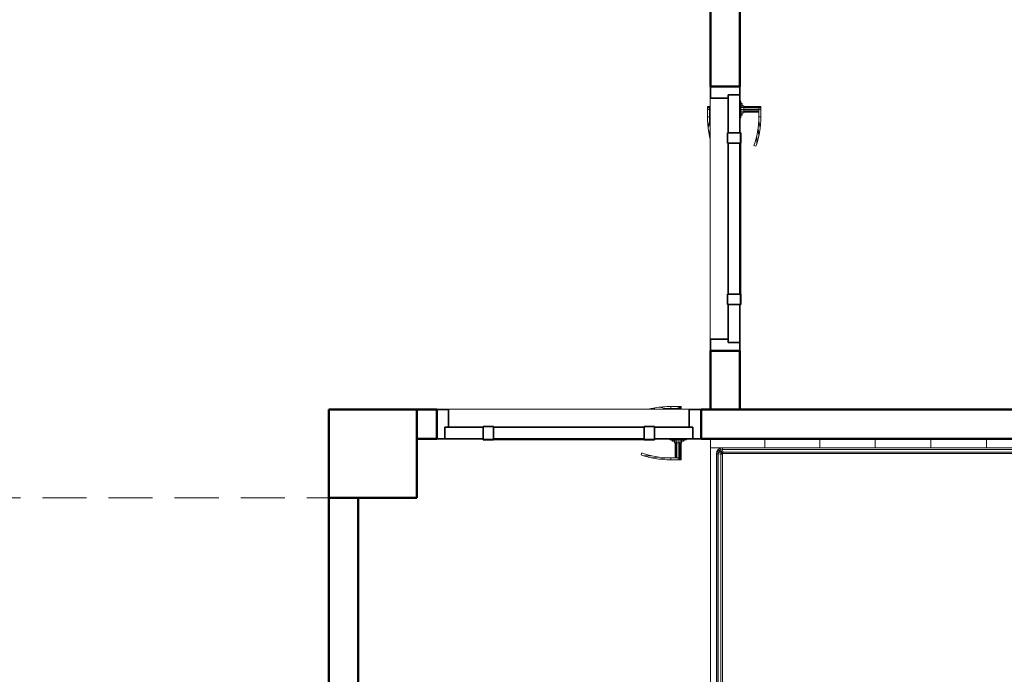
# Model space of a CAD drawing. Header units: millimetres. Extents: x -121 to 18322, y 1231 to 43947.
# Tile 18 of 31: x 12030 to 15382, y 37775 to 40003. Entities that reach past the tile are written whole.
import ezdxf

# ---------------------------------------------------------------- set-up
doc = ezdxf.new("R2010")
doc.units = ezdxf.units.MM
doc.linetypes.add('ADSK_Штриховая_ш3 п1_5', pattern=[225, 150, -75])
for name, color, linetype, lineweight in [('A-COLS-____-MCUT', 52, 'Continuous', 50), ('A-COLS-____-OTLN', 52, 'Continuous', 20), ('A-DETL-____-MBND', 5, 'ADSK_Штриховая_ш3 п1_5', 20), ('A-DOOR-____-MCUT', 31, 'Continuous', 35), ('A-DOOR-____-OTLN', 31, 'Continuous', 20), ('A-GENM-____-MCUT', 13, 'Continuous', 50), ('A-GENM-____-OTLN', 13, 'Continuous', 20), ('A-WALL-____-MCUT', 113, 'Continuous', 50), ('A-WALL-____-OTLN', 113, 'Continuous', 20), ('I-FURN-____-OTLN', 30, 'Continuous', 20)]:
    doc.layers.add(name, color=color, linetype=linetype, lineweight=lineweight)

# ---------------------------------------------------------------- blocks, each defined once
blk = doc.blocks.new('Прямая форма - 83 new-610940-В_Этаж 04_Канализация')
at = {"layer": 'A-WALL-____-MCUT', "color": 53}
for p, q in [((2443.8, 100), (300, 100)), ((300, 100), (300, 0)), ((2443.8, 0), (2443.8, 100)), ((300, 0), (2443.8, 0))]:
    blk.add_line(p, q, dxfattribs=at)
blk = doc.blocks.new('Прямая форма - SW - 009-610941-В_Этаж 04_Канализация')
blk.add_blockref('Прямая форма - 83 new-610940-В_Этаж 04_Канализация', (0, 0))
blk = doc.blocks.new('Прямая форма - 83 new-608765-В_Этаж 04_Канализация')
at = {"layer": 'A-DOOR-____-MCUT', "color": 133}
for p, q in [((-422, 0), (-450, 0)), ((-450, 0), (-450, -100)), ((-292, 0), (-422, 0)), ((-422, 0), (-422, -40)), ((-422, -40), (-422, 0)), ((-257, 2.5), (-292, 2.5)), ((-292, 2.5), (-292, -42.5)), ((-292, -40), (-292, 0)), ((-257, -42.5), (-257, 2.5)), ((257, 0), (-257, 0)), ((-257, 0), (-257, -40)), ((292, 2.5), (257, 2.5)), ((257, 2.5), (257, -42.5)), ((257, -40), (257, 0)), ((292, -42.5), (292, 2.5)), ((422, 0), (292, 0)), ((292, 0), (292, -40)), ((450, 0), (422, 0)), ((422, 0), (422, -40)), ((422, -40), (422, 0)), ((450, -100), (450, 0)), ((-422, -40), (-292, -40)), ((-410, -40), (-422, -40)), ((-410, -100), (-410, -40)), ((-292, -42.5), (-257, -42.5)), ((-257, -40), (257, -40)), ((257, -42.5), (292, -42.5)), ((292, -40), (422, -40)), ((422, -40), (410, -40)), ((410, -40), (410, -100)), ((-450, -100), (-410, -100)), ((410, -100), (450, -100))]:
    blk.add_line(p, q, dxfattribs=at)
at = {"layer": 'A-DOOR-____-OTLN', "color": 9}
for p, q in [((-382, 71), (-380.7, 71)), ((-382, 71), (-382, 64)), ((-380.7, 71), (-377, 71)), ((-380.7, 71), (-380.7, 64)), ((-377, 71), (-372, 71)), ((-377, 71), (-377, 64)), ((-372, 71), (-347, 71)), ((-372, 71), (-372, 64)), ((-347, 71), (-347, 64)), ((-333.6, 71), (-347, 71)), ((-347, 71), (-347, 64)), ((-333.9, 64), (-306.9, 68.7)), ((-306.9, 68.7), (-333.6, 71)), ((-280.5, 64), (-306.9, 68.7)), ((-380.7, 64), (-382, 64)), ((-382, 64), (-380.7, 64)), ((-382, 64), (-382, 13)), ((-377, 64), (-380.7, 64)), ((-380.7, 64), (-377, 64)), ((-380.7, 64), (-380.7, 13)), ((-372, 64), (-377, 64)), ((-377, 64), (-372, 64)), ((-377, 64), (-377, 13)), ((-347, 64), (-372, 64)), ((-372, 64), (-372, 13)), ((-367, 13), (-367, 64)), ((-363.3, 13), (-363.3, 64)), ((-362, 64), (-362, 13)), ((-347, 64), (-333.9, 64)), ((-307.8, 61.7), (-333.9, 64)), ((-307.8, 61.7), (-280.5, 64)), ((-282, 57.2), (-307.8, 61.7)), ((-256.7, 50.4), (-282, 57.2)), ((-254.6, 57.1), (-282, 57.2)), ((-280.5, 64), (-254.6, 57.1)), ((-248.8, 47.5), (-256.7, 50.4)), ((-254.6, 57.1), (-246.5, 54.1)), ((-246.5, 54.1), (-248.8, 47.5)), ((-343.5, 3), (-400.5, 3)), ((-400.5, 3), (-400.5, 1)), ((-394, 3), (-392, 7)), ((-392, 7), (-389.3, 7)), ((-391.1, 3), (-389.3, 7)), ((-389.3, 7), (-384.6, 7)), ((-385, 3), (-384, 13)), ((-384, 13), (-382.4, 13)), ((-383.3, 3), (-382.4, 13)), ((-382.4, 13), (-378, 13)), ((-378.5, 3), (-378, 13)), ((-378, 13), (-372, 13)), ((-372, 13), (-366, 13)), ((-372, 3), (-372, 13)), ((-366, 13), (-361.6, 13)), ((-365.5, 3), (-366, 13)), ((-361.6, 13), (-360, 13)), ((-361.6, 13), (-360.7, 3)), ((-360, 13), (-359, 3)), ((-359.4, 7), (-354.7, 7)), ((-354.7, 7), (-352, 7)), ((-354.7, 7), (-352.9, 3)), ((-352, 7), (-350, 3)), ((-343.5, 1), (-343.5, 3)), ((-257, 2.5), (-253.6, 2.5)), ((-253.6, 2.5), (-250.3, 2.5)), ((-253.6, 2.5), (-253.6, 1)), ((-250.3, 2.5), (-247, 2.5)), ((-250.3, 2.5), (-250.3, 1)), ((-247, 2.5), (-243.9, 2.5)), ((-247, 2.5), (-247, 1)), ((-243.9, 2.5), (-240.9, 2.5)), ((-243.9, 2.5), (-243.9, 1)), ((-240.9, 2.5), (-238, 2.5)), ((-240.9, 2.5), (-240.9, 1)), ((-238, 2.5), (-235.3, 2.5)), ((-238, 2.5), (-238, 1)), ((-235.3, 2.5), (-232.7, 2.5)), ((-235.3, 2.5), (-235.3, 1)), ((-232.7, 2.5), (-230.3, 2.5)), ((-232.7, 2.5), (-232.7, 1)), ((-230.3, 2.5), (-227.9, 2.5)), ((-230.3, 2.5), (-230.3, 1)), ((-227.9, 2.5), (-225.8, 2.5)), ((-227.9, 2.5), (-227.9, 1)), ((-225.8, 2.5), (-223.8, 2.5)), ((-225.8, 2.5), (-225.8, 1)), ((-223.8, 2.5), (-222, 2.5)), ((-223.8, 2.5), (-223.8, 1)), ((-222, 2.5), (0, 2.5)), ((-222, 2.5), (-222, 1)), ((0, 2.5), (222, 2.5)), ((222, 2.5), (223.8, 2.5)), ((222, 2.5), (222, 1)), ((223.8, 2.5), (225.8, 2.5)), ((223.8, 2.5), (223.8, 1)), ((225.8, 2.5), (227.9, 2.5)), ((225.8, 2.5), (225.8, 1)), ((227.9, 2.5), (230.3, 2.5)), ((227.9, 2.5), (227.9, 1)), ((230.3, 2.5), (232.7, 2.5)), ((230.3, 2.5), (230.3, 1)), ((232.7, 2.5), (235.3, 2.5)), ((232.7, 2.5), (232.7, 1)), ((235.3, 2.5), (238, 2.5)), ((235.3, 2.5), (235.3, 1)), ((238, 2.5), (240.9, 2.5)), ((238, 2.5), (238, 1)), ((240.9, 2.5), (243.9, 2.5)), ((240.9, 2.5), (240.9, 1)), ((243.9, 2.5), (247, 2.5)), ((243.9, 2.5), (243.9, 1)), ((247, 2.5), (250.3, 2.5)), ((247, 2.5), (247, 1)), ((250.3, 2.5), (253.6, 2.5)), ((250.3, 2.5), (250.3, 1)), ((253.6, 2.5), (257, 2.5)), ((253.6, 2.5), (253.6, 1)), ((-382, -101), (-382, -104)), ((-382, -104), (-380.7, -104)), ((-382, -104), (-382, -111)), ((-380.7, -104), (-382, -104)), ((-380.7, -111), (-382, -111)), ((-380.7, -101), (-380.7, -104)), ((-380.7, -104), (-377, -104)), ((-380.7, -104), (-380.7, -111)), ((-377, -104), (-380.7, -104)), ((-377, -111), (-380.7, -111)), ((-377, -101), (-377, -104)), ((-377, -104), (-372, -104)), ((-377, -104), (-377, -111)), ((-377, -104), (-372, -104)), ((-372, -111), (-377, -111)), ((-372, -101), (-372, -104)), ((-372, -104), (-347, -104)), ((-372, -104), (-372, -111)), ((-347, -111), (-372, -111)), ((-367, -104), (-367, -101)), ((-363.3, -104), (-363.3, -101)), ((-362, -101), (-362, -104)), ((-347, -104), (-347, -111)), ((-333.9, -104), (-347, -104)), ((-347, -104), (-347, -111)), ((-347, -111), (-333.6, -111)), ((-307.8, -101.7), (-333.9, -104)), ((-306.9, -108.7), (-333.9, -104)), ((-333.6, -111), (-306.9, -108.7)), ((-307.8, -101.7), (-303.7, -101)), ((-280.5, -104), (-307.8, -101.7)), ((-280.5, -104), (-306.9, -108.7)), ((-269.3, -101), (-280.5, -104))]:
    blk.add_line(p, q, dxfattribs=at)
blk = doc.blocks.new('Прямая форма - DOO - 006-610943-В_Этаж 04_Канализация')
blk.add_blockref('Прямая форма - 83 new-608765-В_Этаж 04_Канализация', (450, 100))
blk = doc.blocks.new('Прямая форма - 83 new-611346-В_Этаж 04_Канализация')
at = {"layer": 'I-FURN-____-OTLN', "color": 9}
for p, q in [((-750, -30), (-750, 0)), ((-750, -30), (-750, 0)), ((-565.4, -30), (-565.4, 0)), ((-565.4, -30), (-565.4, 0)), ((-378.3, -30), (-378.3, 0)), ((-378.3, -30), (-378.3, 0)), ((-189.6, -30), (-189.6, 0)), ((-189.6, -30), (-189.6, 0)), ((0, -30), (0, 0)), ((0, -30), (0, 0)), ((189.6, -30), (189.6, 0)), ((189.6, -30), (189.6, 0)), ((378.3, -30), (378.3, 0)), ((378.3, -30), (378.3, 0)), ((565.4, -30), (565.4, 0)), ((565.4, -30), (565.4, 0)), ((-750, -1970), (-750, -30)), ((-565.4, -30), (-750, -30)), ((-750, -30), (-565.4, -30)), ((-724.1, -35.9), (-717.7, -31.5)), ((-723.7, -36.3), (-717.4, -32.2)), ((-717.7, -31.5), (-710, -30)), ((-717.4, -32.2), (-717.7, -31.5)), ((-717.4, -32.2), (-709.9, -30.7)), ((-715.4, -37), (-717.4, -32.2)), ((-709.9, -30.7), (-710, -30)), ((-709.9, -30.7), (709.9, -30.7)), ((-709.4, -35.9), (-709.9, -30.7)), ((-378.3, -30), (-565.4, -30)), ((-565.4, -30), (-378.3, -30)), ((-189.6, -30), (-378.3, -30)), ((-378.3, -30), (-189.6, -30)), ((0, -30), (-189.6, -30)), ((-189.6, -30), (0, -30)), ((189.6, -30), (0, -30)), ((0, -30), (189.6, -30)), ((378.3, -30), (189.6, -30)), ((189.6, -30), (378.3, -30)), ((565.4, -30), (378.3, -30)), ((378.3, -30), (565.4, -30)), ((750, -30), (565.4, -30)), ((565.4, -30), (750, -30)), ((709.4, -35.9), (709.9, -30.7)), ((709.9, -30.7), (710, -30)), ((709.9, -30.7), (717.4, -32.2)), ((710, -30), (717.7, -31.5)), ((715.4, -37), (717.4, -32.2)), ((717.4, -32.2), (717.7, -31.5)), ((717.4, -32.2), (723.7, -36.3)), ((717.7, -31.5), (724.1, -35.9)), ((750, 0), (750, -300)), ((1050, 0), (1050, -300)), ((-730, -50), (-728.5, -42.3)), ((-730, -1950), (-730, -50)), ((-729.3, -50.1), (-730, -50)), ((-729.3, -50.1), (-727.8, -42.6)), ((-729.3, -1949.9), (-729.3, -50.1)), ((-724.1, -50.6), (-729.3, -50.1)), ((-728.5, -42.3), (-724.1, -35.9)), ((-727.8, -42.6), (-728.5, -42.3)), ((-727.8, -42.6), (-723.7, -36.3)), ((-723, -44.6), (-727.8, -42.6)), ((-723.7, -36.3), (-724.1, -35.9)), ((-724.1, -50.6), (-723, -44.6)), ((-724.1, -1949.4), (-724.1, -50.6)), ((-715.2, -51.5), (-724.1, -50.6)), ((-719.9, -40.1), (-723.7, -36.3)), ((-723, -44.6), (-719.9, -40.1)), ((-714.5, -48.1), (-723, -44.6)), ((-719.9, -40.1), (-715.4, -37)), ((-713.5, -46.5), (-719.9, -40.1)), ((-715.4, -37), (-709.4, -35.9)), ((-711.9, -45.5), (-715.4, -37)), ((-715.2, -51.5), (-714.5, -48.1)), ((-715.2, -1948.5), (-715.2, -51.5)), ((-710, -52), (-715.2, -51.5)), ((-714.5, -48.1), (-713.5, -46.5)), ((-710, -50), (-714.5, -48.1)), ((-713.5, -46.5), (-711.9, -45.5)), ((-710, -50), (-713.5, -46.5)), ((-711.9, -45.5), (-708.5, -44.8)), ((-710, -50), (-711.9, -45.5)), ((-709.7, -50.3), (-710, -50)), ((-710, -52), (-709.7, -50.3)), ((-710, -1948), (-710, -52)), ((-709.7, -50.3), (-708, -50)), ((-709.4, -35.9), (709.4, -35.9)), ((-708.5, -44.8), (-709.4, -35.9)), ((-708.5, -44.8), (708.5, -44.8)), ((-708, -50), (-708.5, -44.8)), ((-708, -50), (708, -50)), ((708, -50), (708.5, -44.8)), ((708, -50), (709.7, -50.3)), ((708.5, -44.8), (709.4, -35.9)), ((708.5, -44.8), (711.9, -45.5)), ((709.4, -35.9), (715.4, -37)), ((709.7, -50.3), (710, -50)), ((709.7, -50.3), (710, -52)), ((710, -50), (711.9, -45.5)), ((710, -50), (713.5, -46.5)), ((710, -50), (714.5, -48.1)), ((710, -52), (715.2, -51.5)), ((710, -52), (710, -1948)), ((711.9, -45.5), (715.4, -37)), ((711.9, -45.5), (713.5, -46.5)), ((713.5, -46.5), (719.9, -40.1)), ((713.5, -46.5), (714.5, -48.1)), ((714.5, -48.1), (723, -44.6)), ((714.5, -48.1), (715.2, -51.5)), ((715.2, -51.5), (724.1, -50.6)), ((715.2, -51.5), (715.2, -1948.5)), ((715.4, -37), (719.9, -40.1)), ((719.9, -40.1), (723.7, -36.3)), ((719.9, -40.1), (723, -44.6)), ((723, -44.6), (727.8, -42.6)), ((723, -44.6), (724.1, -50.6)), ((723.7, -36.3), (724.1, -35.9)), ((723.7, -36.3), (727.8, -42.6)), ((724.1, -35.9), (728.5, -42.3)), ((724.1, -50.6), (729.3, -50.1)), ((724.1, -50.6), (724.1, -1949.4)), ((727.8, -42.6), (728.5, -42.3)), ((727.8, -42.6), (729.3, -50.1)), ((728.5, -42.3), (730, -50)), ((729.3, -50.1), (730, -50)), ((729.3, -50.1), (729.3, -1949.9)), ((730, -50), (730, -1950)), ((750, -300), (1050, -300)), ((750, -300), (750, -1970)), ((888, -315), (888, -300)), ((889.6, -315), (889.6, -300)), ((894, -315), (894, -300)), ((900, -315), (900, -300)), ((906, -315), (906, -300)), ((910.4, -315), (910.4, -300)), ((912, -315), (912, -300)), ((888, -315), (889.6, -315)), ((889.6, -315), (894, -315)), ((894, -315), (900, -315)), ((900, -315), (906, -315)), ((906, -315), (910.4, -315)), ((910.4, -315), (912, -315)), ((-565.4, -1970), (-750, -1970)), ((-750, -2000), (-750, -1970)), ((-750, -1970), (-565.4, -1970)), ((-750, -2000), (-750, -1970)), ((-729.3, -1949.9), (-730, -1950)), ((-728.5, -1957.7), (-730, -1950)), ((-724.1, -1949.4), (-729.3, -1949.9)), ((-727.8, -1957.4), (-729.3, -1949.9)), ((-727.8, -1957.4), (-728.5, -1957.7)), ((-724.1, -1964.1), (-728.5, -1957.7)), ((-723, -1955.4), (-727.8, -1957.4)), ((-723.7, -1963.7), (-727.8, -1957.4)), ((-715.2, -1948.5), (-724.1, -1949.4)), ((-723, -1955.4), (-724.1, -1949.4)), ((-723.7, -1963.7), (-724.1, -1964.1)), ((-717.7, -1968.5), (-724.1, -1964.1)), ((-719.9, -1959.9), (-723.7, -1963.7)), ((-717.4, -1967.8), (-723.7, -1963.7)), ((-714.5, -1951.9), (-723, -1955.4)), ((-719.9, -1959.9), (-723, -1955.4)), ((-713.5, -1953.5), (-719.9, -1959.9)), ((-715.4, -1963), (-719.9, -1959.9)), ((-717.4, -1967.8), (-717.7, -1968.5)), ((-710, -1970), (-717.7, -1968.5)), ((-715.4, -1963), (-717.4, -1967.8)), ((-709.9, -1969.3), (-717.4, -1967.8)), ((-711.9, -1954.5), (-715.4, -1963)), ((-709.4, -1964.1), (-715.4, -1963)), ((-710, -1948), (-715.2, -1948.5)), ((-714.5, -1951.9), (-715.2, -1948.5)), ((-710, -1950), (-714.5, -1951.9)), ((-713.5, -1953.5), (-714.5, -1951.9)), ((-710, -1950), (-713.5, -1953.5)), ((-711.9, -1954.5), (-713.5, -1953.5)), ((-710, -1950), (-711.9, -1954.5)), ((-708.5, -1955.2), (-711.9, -1954.5)), ((-709.7, -1949.7), (-710, -1948)), ((-709.7, -1949.7), (-710, -1950)), ((-709.9, -1969.3), (-710, -1970)), ((-709.4, -1964.1), (-709.9, -1969.3)), ((709.9, -1969.3), (-709.9, -1969.3)), ((-708, -1950), (-709.7, -1949.7)), ((-708.5, -1955.2), (-709.4, -1964.1)), ((709.4, -1964.1), (-709.4, -1964.1)), ((-708, -1950), (-708.5, -1955.2)), ((708.5, -1955.2), (-708.5, -1955.2)), ((708, -1950), (-708, -1950)), ((-378.3, -1970), (-565.4, -1970)), ((-565.4, -2000), (-565.4, -1970)), ((-565.4, -1970), (-378.3, -1970)), ((-565.4, -2000), (-565.4, -1970)), ((-378.3, -1970), (-189.6, -1970)), ((-378.3, -2000), (-378.3, -1970)), ((-378.3, -1970), (-189.6, -1970)), ((-378.3, -2000), (-378.3, -1970)), ((-189.6, -1970), (0, -1970)), ((-189.6, -2000), (-189.6, -1970)), ((-189.6, -1970), (0, -1970)), ((-189.6, -2000), (-189.6, -1970)), ((0, -1970), (189.6, -1970)), ((0, -2000), (0, -1970)), ((0, -1970), (189.6, -1970)), ((0, -2000), (0, -1970)), ((189.6, -1970), (378.3, -1970)), ((189.6, -2000), (189.6, -1970)), ((189.6, -1970), (378.3, -1970)), ((189.6, -2000), (189.6, -1970)), ((378.3, -1970), (565.4, -1970)), ((378.3, -2000), (378.3, -1970)), ((378.3, -1970), (565.4, -1970)), ((378.3, -2000), (378.3, -1970)), ((565.4, -1970), (750, -1970)), ((565.4, -2000), (565.4, -1970)), ((565.4, -1970), (750, -1970)), ((565.4, -2000), (565.4, -1970)), ((709.7, -1949.7), (708, -1950)), ((708, -1950), (708.5, -1955.2)), ((711.9, -1954.5), (708.5, -1955.2)), ((708.5, -1955.2), (709.4, -1964.1)), ((715.4, -1963), (709.4, -1964.1)), ((709.4, -1964.1), (709.9, -1969.3)), ((710, -1948), (709.7, -1949.7)), ((709.7, -1949.7), (710, -1950)), ((717.4, -1967.8), (709.9, -1969.3)), ((709.9, -1969.3), (710, -1970)), ((715.2, -1948.5), (710, -1948)), ((710, -1950), (714.5, -1951.9)), ((710, -1950), (713.5, -1953.5)), ((710, -1950), (711.9, -1954.5)), ((717.7, -1968.5), (710, -1970)), ((713.5, -1953.5), (711.9, -1954.5)), ((711.9, -1954.5), (715.4, -1963)), ((714.5, -1951.9), (713.5, -1953.5)), ((713.5, -1953.5), (719.9, -1959.9)), ((715.2, -1948.5), (714.5, -1951.9)), ((714.5, -1951.9), (723, -1955.4)), ((724.1, -1949.4), (715.2, -1948.5)), ((719.9, -1959.9), (715.4, -1963)), ((715.4, -1963), (717.4, -1967.8)), ((723.7, -1963.7), (717.4, -1967.8)), ((717.4, -1967.8), (717.7, -1968.5)), ((724.1, -1964.1), (717.7, -1968.5)), ((723, -1955.4), (719.9, -1959.9)), ((719.9, -1959.9), (723.7, -1963.7)), ((724.1, -1949.4), (723, -1955.4)), ((723, -1955.4), (727.8, -1957.4)), ((727.8, -1957.4), (723.7, -1963.7)), ((723.7, -1963.7), (724.1, -1964.1)), ((729.3, -1949.9), (724.1, -1949.4)), ((728.5, -1957.7), (724.1, -1964.1)), ((729.3, -1949.9), (727.8, -1957.4)), ((727.8, -1957.4), (728.5, -1957.7)), ((730, -1950), (728.5, -1957.7)), ((730, -1950), (729.3, -1949.9)), ((750, -2000), (750, -1970)), ((750, -2000), (750, -1970)), ((-565.4, -2000), (-750, -2000)), ((-750, -2000), (-565.4, -2000)), ((-378.3, -2000), (-565.4, -2000)), ((-565.4, -2000), (-378.3, -2000)), ((-189.6, -2000), (-378.3, -2000)), ((-378.3, -2000), (-189.6, -2000)), ((0, -2000), (-189.6, -2000)), ((-189.6, -2000), (0, -2000)), ((189.6, -2000), (0, -2000)), ((0, -2000), (189.6, -2000)), ((378.3, -2000), (189.6, -2000)), ((189.6, -2000), (378.3, -2000)), ((565.4, -2000), (378.3, -2000)), ((378.3, -2000), (565.4, -2000)), ((750, -2000), (565.4, -2000)), ((565.4, -2000), (750, -2000))]:
    blk.add_line(p, q, dxfattribs=at)
blk = doc.blocks.new('Прямая форма - FU - 050-611347-В_Этаж 04_Канализация')
blk.add_blockref('Прямая форма - 83 new-611346-В_Этаж 04_Канализация', (0, 0))
blk = doc.blocks.new('Прямая форма - 83 new-611352-В_Этаж 04_Канализация')
at = {"layer": 'A-WALL-____-MCUT', "color": 53}
for p, q in [((400, 100), (100, 100)), ((100, 100), (100, 0)), ((400, 0), (400, 100)), ((1500, 100), (1300, 100)), ((1300, 100), (1300, 0)), ((1500, 0), (1500, 100)), ((100, 0), (400, 0)), ((1300, 0), (1500, 0))]:
    blk.add_line(p, q, dxfattribs=at)
blk = doc.blocks.new('Прямая форма - SW - 008-611353-В_Этаж 04_Канализация')
blk.add_blockref('Прямая форма - 83 new-611352-В_Этаж 04_Канализация', (0, 0))
blk = doc.blocks.new('Family - DOO - 006-611355-В_Этаж 04_Канализация')
at = {"layer": 'A-GENM-____-MCUT', "lineweight": 9}
for p, q in [((450, 101), (-450, 101)), ((-450, 101), (-450, -1)), ((450, -1), (450, 101)), ((-450, -1), (450, -1))]:
    blk.add_line(p, q, dxfattribs=at)
blk = doc.blocks.new('Прямая форма - 83 new-611367-В_Этаж 04_Канализация')
at = {"layer": 'A-WALL-____-MCUT', "color": 53}
for p, q in [((367.3, 0), (300, 0)), ((300, 0), (300, -100)), ((367.3, -100), (367.3, 0)), ((3300, 0), (1267.3, 0)), ((1267.3, 0), (1267.3, -100)), ((3300, -100), (3300, 0)), ((300, -100), (367.3, -100)), ((1267.3, -100), (3300, -100))]:
    blk.add_line(p, q, dxfattribs=at)
blk = doc.blocks.new('Прямая форма - SW - 012-611368-В_Этаж 04_Канализация')
blk.add_blockref('Прямая форма - 83 new-611367-В_Этаж 04_Канализация', (0, 0))
blk = doc.blocks.new('Family - DOO - 007-611370-В_Этаж 04_Канализация')
at = {"layer": 'A-GENM-____-MCUT', "lineweight": 9}
for p, q in [((450, 1), (-450, 1)), ((-450, 1), (-450, -101)), ((450, -101), (450, 1)), ((-450, -101), (450, -101))]:
    blk.add_line(p, q, dxfattribs=at)
blk = doc.blocks.new('Прямая форма - DOO - 007-611794-В_Этаж 04_Канализация')
blk.add_blockref('Прямая форма - 83 new-608765-В_Этаж 04_Канализация', (450, 100))
blk = doc.blocks.new('Прямая форма - 83 new-611835-В_Этаж 04_Канализация')
at = {"layer": 'A-COLS-____-MCUT', "color": 53}
for p, q in [((150, 150), (-150, 150)), ((-150, 150), (-150, -150)), ((150, -150), (150, 150)), ((-150, -150), (150, -150))]:
    blk.add_line(p, q, dxfattribs=at)
blk = doc.blocks.new('Прямая форма - CRE - 002-611836-В_Этаж 04_Канализация')
blk.add_blockref('Прямая форма - 83 new-611835-В_Этаж 04_Канализация', (0, 0))
blk = doc.blocks.new('Прямая форма - 83 new-611861-В_Этаж 04_Канализация')
at = {"layer": 'A-DETL-____-MBND', "color": 9}
blk.add_line((5100, 600), (7200, 600), dxfattribs=at)
blk = doc.blocks.new('Прямая форма - SLA - 014-611862-В_Этаж 04_Канализация')
blk.add_blockref('Прямая форма - 83 new-611861-В_Этаж 04_Канализация', (0, 0))
blk = doc.blocks.new('83 new_ifc_RVT-1-В_Этаж 04_Канализация')
at = {"layer": 'A-COLS-____-OTLN', "color": 9, "linetype": 'ADSK_Штриховая_ш3 п1_5', "lineweight": 20}
blk.add_blockref('Прямая форма - CRE - 002-611836-В_Этаж 04_Канализация', (26760.3, 38525.8), dxfattribs=at)
at = {"layer": 'A-DOOR-____-OTLN', "color": 9, "linetype": 'ADSK_Штриховая_ш3 п1_5', "lineweight": 20}
for name, p, rotation in [('Прямая форма - DOO - 006-610943-В_Этаж 04_Канализация', (27910.3, 39775.8), 270), ('Прямая форма - DOO - 007-611794-В_Этаж 04_Канализация', (27877.6, 38675.8), 180)]:
    blk.add_blockref(name, p, dxfattribs=dict(at, rotation=rotation))
at = {"layer": 'A-GENM-____-OTLN', "color": 9, "linetype": 'ADSK_Штриховая_ш3 п1_5', "lineweight": 20}
for name, p in [('Прямая форма - SLA - 014-611862-В_Этаж 04_Канализация', (19410.3, 37775.8)), ('Family - DOO - 007-611370-В_Этаж 04_Канализация', (27427.6, 38675.8))]:
    blk.add_blockref(name, p, dxfattribs=at)
at = {"layer": 'A-GENM-____-OTLN', "color": 9, "linetype": 'ADSK_Штриховая_ш3 п1_5', "lineweight": 20, "rotation": 270}
blk.add_blockref('Family - DOO - 006-611355-В_Этаж 04_Канализация', (27910.3, 39325.8), dxfattribs=at)
at = {"layer": 'A-WALL-____-OTLN', "color": 9, "linetype": 'ADSK_Штриховая_ш3 п1_5', "lineweight": 20, "rotation": 270}
for name, p in [('Прямая форма - SW - 008-611353-В_Этаж 04_Канализация', (27910.3, 40175.8)), ('Прямая форма - SW - 009-610941-В_Этаж 04_Канализация', (26610.3, 38675.8))]:
    blk.add_blockref(name, p, dxfattribs=at)
at = {"layer": 'A-WALL-____-OTLN', "color": 9, "linetype": 'ADSK_Штриховая_ш3 п1_5', "lineweight": 20}
blk.add_blockref('Прямая форма - SW - 012-611368-В_Этаж 04_Канализация', (26610.3, 38675.8), dxfattribs=at)
at = {"layer": 'I-FURN-____-OTLN', "color": 9, "linetype": 'ADSK_Штриховая_ш3 п1_5', "lineweight": 20}
blk.add_blockref('Прямая форма - FU - 050-611347-В_Этаж 04_Канализация', (28660.3, 38575.8), dxfattribs=at)

msp = doc.modelspace()

# ---------------------------------------------------------------- block references
at = {"lineweight": 9}
msp.add_blockref('83 new_ifc_RVT-1-В_Этаж 04_Канализация', (-13527.8693, 0), dxfattribs=at)

doc.saveas('drawing.dxf')
